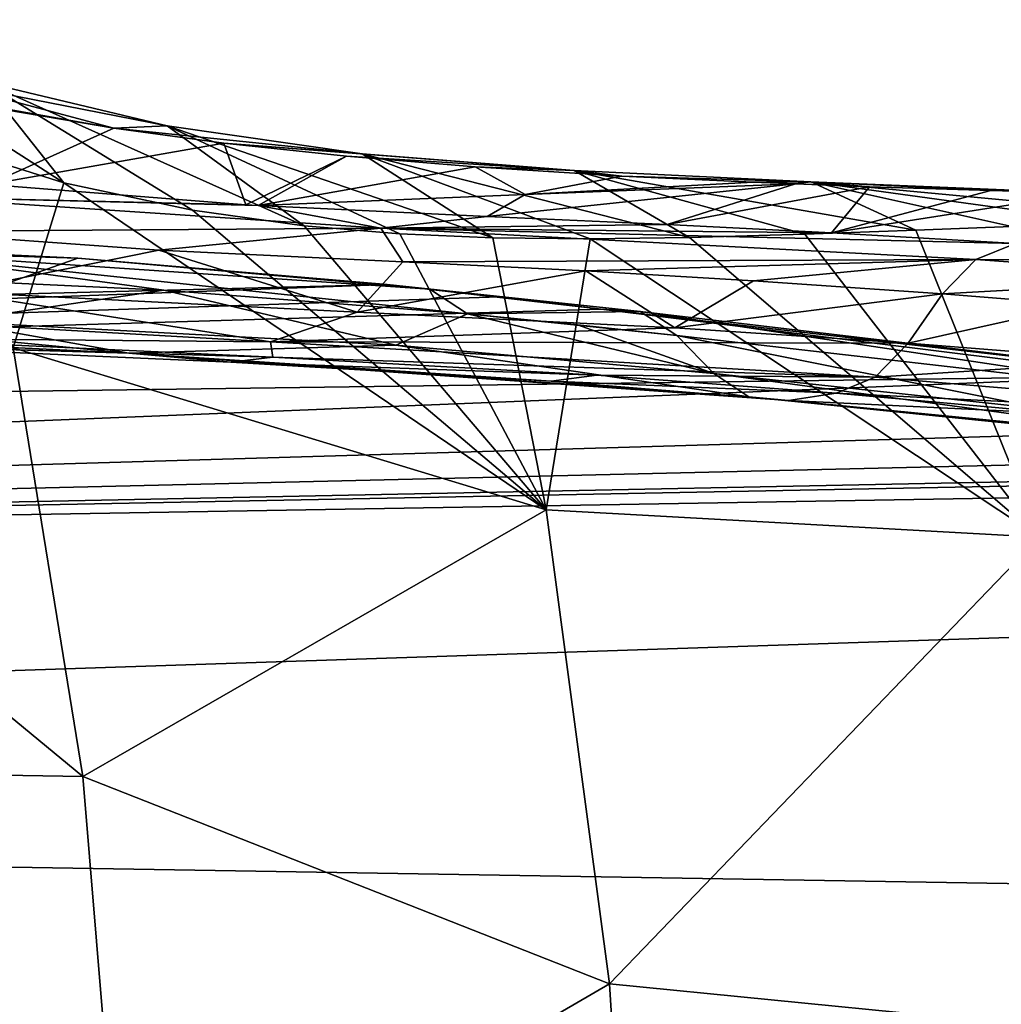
# Model space of a CAD drawing. Header units: millimetres. Extents: x -151 to 151, y -40 to 44.
# Tile 27 of 124: x -134.96 to -131.82, y 17.94 to 21.1. Entities that reach past the tile are written whole.
import ezdxf

# ---------------------------------------------------------------- set-up
doc = ezdxf.new("R2010")
doc.units = ezdxf.units.MM
doc.header["$LTSCALE"] = 45.597872
for name, color, linetype in [('280', 7, 'CONTINUOUS'), ('286', 7, 'CONTINUOUS'), ('299', 7, 'CONTINUOUS'), ('345', 7, 'CONTINUOUS'), ('346', 7, 'CONTINUOUS'), ('347', 7, 'CONTINUOUS'), ('348', 7, 'CONTINUOUS'), ('372', 7, 'CONTINUOUS'), ('373', 7, 'CONTINUOUS'), ('384', 7, 'CONTINUOUS'), ('385', 7, 'CONTINUOUS'), ('403', 7, 'CONTINUOUS'), ('404', 7, 'CONTINUOUS'), ('416', 7, 'CONTINUOUS'), ('417', 7, 'CONTINUOUS'), ('481', 7, 'CONTINUOUS'), ('502', 7, 'CONTINUOUS'), ('527', 7, 'CONTINUOUS'), ('528', 7, 'CONTINUOUS')]:
    doc.layers.add(name, color=color, linetype=linetype)

msp = doc.modelspace()

# ---------------------------------------------------------------- linework, layer by layer
at = {"layer": '280', "color": 7, "linetype": 'CONTINUOUS', "true_color": 0xa2afbf}
for points in [[(-133.7864, 20.2483, -2.4147), (-133.4266, 20.2085, -2.8204), (-147.6824, 19.7344, -2.6126), (-133.7864, 20.2483, -2.4147)], [(-135.1119, 20.2143, -2.307), (-133.7864, 20.2483, -2.4147), (-147.6824, 19.7344, -2.6126), (-135.1119, 20.2143, -2.307)], [(-133.4266, 20.2085, -2.8204), (-133.1005, 20.1696, -3.161), (-147.6824, 19.7344, -2.6126), (-133.4266, 20.2085, -2.8204)], [(-133.1005, 20.1696, -3.161), (-131.3744, 19.9542, -4.5931), (-147.6824, 19.7344, -2.6126), (-133.1005, 20.1696, -3.161)], [(-147.6824, 19.294, -4.9001), (-126.618, 19.7028, -6.1561), (-104.2, 20.034, -7.5941), (-147.6824, 19.294, -4.9001)], [(-147.6824, 18.5893, -7.1209), (-147.6824, 19.294, -4.9001), (-104.2, 20.034, -7.5941), (-147.6824, 18.5893, -7.1209)], [(-104.2, 17.8757, -11.8106), (-147.6824, 18.5893, -7.1209), (-104.2, 20.034, -7.5941), (-104.2, 17.8757, -11.8106)], [(-131.3744, 19.9542, -4.5931), (-130.0393, 19.8149, -5.3431), (-147.6824, 19.294, -4.9001), (-131.3744, 19.9542, -4.5931)], [(-147.6824, 19.7344, -2.6126), (-131.3744, 19.9542, -4.5931), (-147.6824, 19.294, -4.9001), (-147.6824, 19.7344, -2.6126)], [(-130.0393, 19.8149, -5.3431), (-128.9554, 19.7368, -5.7615), (-147.6824, 19.294, -4.9001), (-130.0393, 19.8149, -5.3431)], [(-128.9554, 19.7368, -5.7615), (-127.8418, 19.6963, -6.0324), (-147.6824, 19.294, -4.9001), (-128.9554, 19.7368, -5.7615)], [(-127.8418, 19.6963, -6.0324), (-126.618, 19.7028, -6.1561), (-147.6824, 19.294, -4.9001), (-127.8418, 19.6963, -6.0324)], [(-147.6824, 17.6301, -9.2439), (-147.6824, 18.5893, -7.1209), (-104.2, 17.8757, -11.8106), (-147.6824, 17.6301, -9.2439)]]:
    msp.add_3dface(points, dxfattribs=at)
at = {"layer": '286', "color": 7, "linetype": 'CONTINUOUS', "true_color": 0xa2afbf}
for points in [[(-135.065, 20.8178, 5.1821), (-134.6622, 20.7491, 4.5106), (-135.0636, 20.5685, 3.0654), (-135.065, 20.8178, 5.1821)], [(-134.6622, 20.7491, 4.5106), (-134.309, 20.7013, 3.9439), (-135.0636, 20.5685, 3.0654), (-134.6622, 20.7491, 4.5106)], [(-134.309, 20.7013, 3.9439), (-134.2383, 20.5031, 1.5347), (-135.0636, 20.5685, 3.0654), (-134.309, 20.7013, 3.9439)], [(-133.9163, 20.6593, 3.3373), (-134.2383, 20.5031, 1.5347), (-134.309, 20.7013, 3.9439), (-133.9163, 20.6593, 3.3373)], [(-134.1993, 20.5008, 1.4671), (-134.2383, 20.5031, 1.5347), (-133.9163, 20.6593, 3.3373), (-134.1993, 20.5008, 1.4671)], [(-133.5042, 20.6252, 2.7283), (-134.1993, 20.5008, 1.4671), (-133.9163, 20.6593, 3.3373), (-133.5042, 20.6252, 2.7283)], [(-133.3434, 20.5361, 1.4095), (-134.1993, 20.5008, 1.4671), (-133.5042, 20.6252, 2.7283), (-133.3434, 20.5361, 1.4095)], [(-133.0344, 20.5957, 2.0708), (-133.3434, 20.5361, 1.4095), (-133.5042, 20.6252, 2.7283), (-133.0344, 20.5957, 2.0708)], [(-132.6126, 20.5757, 1.5158), (-133.3434, 20.5361, 1.4095), (-133.0344, 20.5957, 2.0708), (-132.6126, 20.5757, 1.5158)], [(-132.4774, 20.5703, 1.3451), (-133.3434, 20.5361, 1.4095), (-132.6126, 20.5757, 1.5158), (-132.4774, 20.5703, 1.3451)], [(-133.3434, 20.5361, 1.4095), (-132.4774, 20.5703, 1.3451), (-133.4659, 20.4659, 0.2801), (-133.3434, 20.5361, 1.4095)], [(-133.4659, 20.4659, 0.2801), (-132.4774, 20.5703, 1.3451), (-132.8888, 20.4404, -0.5402), (-133.4659, 20.4659, 0.2801)], [(-132.4774, 20.5703, 1.3451), (-132.2399, 20.5616, 1.0541), (-132.8888, 20.4404, -0.5402), (-132.4774, 20.5703, 1.3451)], [(-132.8888, 20.4404, -0.5402), (-132.2399, 20.5616, 1.0541), (-132.3622, 20.4137, -1.2037), (-132.8888, 20.4404, -0.5402)], [(-132.2399, 20.5616, 1.0541), (-131.8518, 20.5495, 0.6027), (-132.3622, 20.4137, -1.2037), (-132.2399, 20.5616, 1.0541)], [(-131.8518, 20.5495, 0.6027), (-131.5504, 20.5413, 0.2725), (-132.3622, 20.4137, -1.2037), (-131.8518, 20.5495, 0.6027)], [(-131.5504, 20.5413, 0.2725), (-131.7725, 20.3792, -1.8531), (-132.3622, 20.4137, -1.2037), (-131.5504, 20.5413, 0.2725)], [(-134.1993, 20.5008, 1.4671), (-133.3434, 20.5361, 1.4095), (-133.4659, 20.4659, 0.2801), (-134.1993, 20.5008, 1.4671)], [(-134.7776, 20.3323, -1.123), (-135.1119, 20.2143, -2.307), (-135.7922, 20.3807, 0.4781), (-134.7776, 20.3323, -1.123)], [(-133.7864, 20.2483, -2.4147), (-135.1119, 20.2143, -2.307), (-134.7776, 20.3323, -1.123), (-133.7864, 20.2483, -2.4147)]]:
    msp.add_3dface(points, dxfattribs=at)
at = {"layer": '299', "color": 7, "linetype": 'CONTINUOUS', "true_color": 0xa2afbf}
for points in [[(-134.8221, 20.5743, 7.6522), (-135.3059, 20.7268, 8.8042), (-134.9842, 20.0457, 9.4283), (-134.8221, 20.5743, 7.6522)], [(-133.2763, 19.5266, 6.5553), (-134.8221, 20.5743, 7.6522), (-134.9842, 20.0457, 9.4283), (-133.2763, 19.5266, 6.5553)], [(-134.4093, 20.4861, 6.7084), (-134.8221, 20.5743, 7.6522), (-133.2763, 19.5266, 6.5553), (-134.4093, 20.4861, 6.7084)], [(-134.0515, 20.4365, 5.918), (-134.4093, 20.4861, 6.7084), (-133.2763, 19.5266, 6.5553), (-134.0515, 20.4365, 5.918)], [(-133.7457, 20.4107, 5.2641), (-134.0515, 20.4365, 5.918), (-133.2763, 19.5266, 6.5553), (-133.7457, 20.4107, 5.2641)], [(-132.0923, 20.4222, 2.144), (-132.4475, 20.4091, 2.7465), (-131.6953, 19.4384, 4.5482), (-132.0923, 20.4222, 2.144)], [(-131.7841, 20.434, 1.6551), (-132.0923, 20.4222, 2.144), (-131.6953, 19.4384, 4.5482), (-131.7841, 20.434, 1.6551)], [(-133.4477, 20.398, 4.6467), (-133.7457, 20.4107, 5.2641), (-133.2763, 19.5266, 6.5553), (-133.4477, 20.398, 4.6467)], [(-133.1352, 20.3948, 4.0224), (-133.4477, 20.398, 4.6467), (-133.2763, 19.5266, 6.5553), (-133.1352, 20.3948, 4.0224)], [(-131.6953, 19.4384, 4.5482), (-133.1352, 20.3948, 4.0224), (-133.2763, 19.5266, 6.5553), (-131.6953, 19.4384, 4.5482)], [(-132.8176, 20.3987, 3.4163), (-133.1352, 20.3948, 4.0224), (-131.6953, 19.4384, 4.5482), (-132.8176, 20.3987, 3.4163)], [(-132.4475, 20.4091, 2.7465), (-132.8176, 20.3987, 3.4163), (-131.6953, 19.4384, 4.5482), (-132.4475, 20.4091, 2.7465)], [(-134.7613, 18.6715, 11.4755), (-134.9842, 20.0457, 9.4283), (-136.3804, 20.0083, 14.376), (-134.7613, 18.6715, 11.4755)], [(-133.2763, 19.5266, 6.5553), (-134.9842, 20.0457, 9.4283), (-134.7613, 18.6715, 11.4755), (-133.2763, 19.5266, 6.5553)], [(-134.7613, 18.6715, 11.4755), (-136.3804, 20.0083, 14.376), (-136.2361, 18.696, 15.8624), (-134.7613, 18.6715, 11.4755)], [(-133.0733, 18.0076, 9.1833), (-133.2763, 19.5266, 6.5553), (-134.7613, 18.6715, 11.4755), (-133.0733, 18.0076, 9.1833)], [(-131.6953, 19.4384, 4.5482), (-133.2763, 19.5266, 6.5553), (-133.0733, 18.0076, 9.1833), (-131.6953, 19.4384, 4.5482)], [(-131.5191, 17.853, 7.6945), (-131.6953, 19.4384, 4.5482), (-133.0733, 18.0076, 9.1833), (-131.5191, 17.853, 7.6945)], [(-134.6303, 17.1014, 13.4726), (-134.7613, 18.6715, 11.4755), (-136.2361, 18.696, 15.8624), (-134.6303, 17.1014, 13.4726)], [(-134.6303, 17.1014, 13.4726), (-136.2361, 18.696, 15.8624), (-136.1753, 17.2898, 17.29), (-134.6303, 17.1014, 13.4726)], [(-133.0733, 18.0076, 9.1833), (-134.7613, 18.6715, 11.4755), (-134.6303, 17.1014, 13.4726), (-133.0733, 18.0076, 9.1833)], [(-132.9607, 16.1757, 11.7187), (-133.0733, 18.0076, 9.1833), (-134.6303, 17.1014, 13.4726), (-132.9607, 16.1757, 11.7187)], [(-131.5191, 17.853, 7.6945), (-133.0733, 18.0076, 9.1833), (-132.9607, 16.1757, 11.7187), (-131.5191, 17.853, 7.6945)]]:
    msp.add_3dface(points, dxfattribs=at)
at = {"layer": '345', "color": 7, "linetype": 'CONTINUOUS', "true_color": 0xa2afbf}
for points in [[(-135.5031, 20.277, 0.648), (-135.1834, 20.1292, 0.4651), (-134.5019, 20.2297, -0.9242), (-135.5031, 20.277, 0.648)], [(-135.1834, 20.1292, 0.4651), (-133.7582, 20.0539, -1.6262), (-134.5019, 20.2297, -0.9242), (-135.1834, 20.1292, 0.4651)], [(-133.7582, 20.0539, -1.6262), (-133.5282, 20.1541, -2.181), (-134.5019, 20.2297, -0.9242), (-133.7582, 20.0539, -1.6262)], [(-132.7395, 19.9631, -2.7764), (-133.5282, 20.1541, -2.181), (-133.7582, 20.0539, -1.6262), (-132.7395, 19.9631, -2.7764)], [(-133.1762, 20.1188, -2.5738), (-133.5282, 20.1541, -2.181), (-132.7395, 19.9631, -2.7764), (-133.1762, 20.1188, -2.5738)], [(-132.8578, 20.0844, -2.9038), (-133.1762, 20.1188, -2.5738), (-132.7395, 19.9631, -2.7764), (-132.8578, 20.0844, -2.9038)]]:
    msp.add_3dface(points, dxfattribs=at)
at = {"layer": '346', "color": 7, "linetype": 'CONTINUOUS', "true_color": 0xa2afbf}
for points in [[(-134.5173, 20.3579, 1.3806), (-135.1795, 20.2243, 2.246), (-135.3488, 20.4184, 2.9316), (-134.5173, 20.3579, 1.3806)], [(-133.882, 20.1599, 0.0335), (-135.1795, 20.2243, 2.246), (-134.5173, 20.3579, 1.3806), (-133.882, 20.1599, 0.0335)], [(-133.7357, 20.3208, 0.1055), (-133.882, 20.1599, 0.0335), (-134.5173, 20.3579, 1.3806), (-133.7357, 20.3208, 0.1055)], [(-133.149, 20.2921, -0.7313), (-133.882, 20.1599, 0.0335), (-133.7357, 20.3208, 0.1055), (-133.149, 20.2921, -0.7313)], [(-132.8636, 20.1093, -1.3459), (-133.882, 20.1599, 0.0335), (-133.149, 20.2921, -0.7313), (-132.8636, 20.1093, -1.3459)], [(-132.6117, 20.2604, -1.4095), (-132.8636, 20.1093, -1.3459), (-133.149, 20.2921, -0.7313), (-132.6117, 20.2604, -1.4095)], [(-132.0067, 20.2178, -2.0769), (-132.8636, 20.1093, -1.3459), (-132.6117, 20.2604, -1.4095), (-132.0067, 20.2178, -2.0769)], [(-132.1161, 20.0599, -2.1707), (-132.8636, 20.1093, -1.3459), (-132.0067, 20.2178, -2.0769), (-132.1161, 20.0599, -2.1707)]]:
    msp.add_3dface(points, dxfattribs=at)
at = {"layer": '347', "color": 7, "linetype": 'CONTINUOUS', "true_color": 0xa2afbf}
for points in [[(-132.8578, 20.0844, -2.9038), (-132.7395, 19.9631, -2.7764), (-131.6715, 19.8479, -3.7181), (-132.8578, 20.0844, -2.9038)], [(-131.1812, 19.8929, -4.286), (-132.8578, 20.0844, -2.9038), (-131.6715, 19.8479, -3.7181), (-131.1812, 19.8929, -4.286)]]:
    msp.add_3dface(points, dxfattribs=at)
at = {"layer": '348', "color": 7, "linetype": 'CONTINUOUS', "true_color": 0xa2afbf}
for points in [[(-132.1161, 20.0599, -2.1707), (-132.0067, 20.2178, -2.0769), (-131.5661, 20.1834, -2.501), (-132.1161, 20.0599, -2.1707)], [(-132.1161, 20.0599, -2.1707), (-131.5661, 20.1834, -2.501), (-131.4031, 20.0039, -2.8245), (-132.1161, 20.0599, -2.1707)]]:
    msp.add_3dface(points, dxfattribs=at)
at = {"layer": '372', "color": 7, "linetype": 'CONTINUOUS', "true_color": 0xa2afbf}
for points in [[(-135.4644, 20.0762, 2.0992), (-134.1522, 20.0148, -0.1416), (-135.5901, 20.0571, 1.8802), (-135.4644, 20.0762, 2.0992)], [(-135.5901, 20.0571, 1.8802), (-134.1522, 20.0148, -0.1416), (-134.287, 19.9994, -0.3239), (-135.5901, 20.0571, 1.8802)], [(-134.1522, 20.0148, -0.1416), (-133.1142, 19.9579, -1.5433), (-134.287, 19.9994, -0.3239), (-134.1522, 20.0148, -0.1416)], [(-134.287, 19.9994, -0.3239), (-133.1142, 19.9579, -1.5433), (-133.2601, 19.9388, -1.701), (-134.287, 19.9994, -0.3239)], [(-133.1142, 19.9579, -1.5433), (-132.3473, 19.8996, -2.3842), (-133.2601, 19.9388, -1.701), (-133.1142, 19.9579, -1.5433)], [(-132.3473, 19.8996, -2.3842), (-132.4996, 19.876, -2.5323), (-133.2601, 19.9388, -1.701), (-132.3473, 19.8996, -2.3842)]]:
    msp.add_3dface(points, dxfattribs=at)
at = {"layer": '373', "color": 7, "linetype": 'CONTINUOUS', "true_color": 0xa2afbf}
for points in [[(-132.4996, 19.876, -2.5323), (-132.3473, 19.8996, -2.3842), (-131.6123, 19.8341, -3.0528), (-132.4996, 19.876, -2.5323)], [(-132.4996, 19.876, -2.5323), (-131.6123, 19.8341, -3.0528), (-131.4626, 19.7755, -3.4427), (-132.4996, 19.876, -2.5323)]]:
    msp.add_3dface(points, dxfattribs=at)
at = {"layer": '384', "color": 7, "linetype": 'CONTINUOUS', "true_color": 0xa2afbf}
for points in [[(-135.1795, 20.2243, 2.246), (-134.16, 20.0645, 0.1889), (-135.6973, 20.152, 2.9386), (-135.1795, 20.2243, 2.246)], [(-135.1795, 20.2243, 2.246), (-133.882, 20.1599, 0.0335), (-134.16, 20.0645, 0.1889), (-135.1795, 20.2243, 2.246)], [(-134.16, 20.0645, 0.1889), (-135.4644, 20.0762, 2.0992), (-135.6973, 20.152, 2.9386), (-134.16, 20.0645, 0.1889)], [(-133.882, 20.1599, 0.0335), (-132.8636, 20.1093, -1.3459), (-134.16, 20.0645, 0.1889), (-133.882, 20.1599, 0.0335)], [(-132.8636, 20.1093, -1.3459), (-132.1161, 20.0599, -2.1707), (-134.16, 20.0645, 0.1889), (-132.8636, 20.1093, -1.3459)], [(-134.1522, 20.0148, -0.1416), (-135.4644, 20.0762, 2.0992), (-134.16, 20.0645, 0.1889), (-134.1522, 20.0148, -0.1416)], [(-132.1161, 20.0599, -2.1707), (-132.2225, 19.9511, -2.266), (-134.16, 20.0645, 0.1889), (-132.1161, 20.0599, -2.1707)], [(-132.2225, 19.9511, -2.266), (-134.1522, 20.0148, -0.1416), (-134.16, 20.0645, 0.1889), (-132.2225, 19.9511, -2.266)], [(-133.1142, 19.9579, -1.5433), (-134.1522, 20.0148, -0.1416), (-132.2225, 19.9511, -2.266), (-133.1142, 19.9579, -1.5433)], [(-132.3473, 19.8996, -2.3842), (-133.1142, 19.9579, -1.5433), (-132.2225, 19.9511, -2.266), (-132.3473, 19.8996, -2.3842)]]:
    msp.add_3dface(points, dxfattribs=at)
at = {"layer": '385', "color": 7, "linetype": 'CONTINUOUS', "true_color": 0xa2afbf}
for points in [[(-132.1161, 20.0599, -2.1707), (-131.4031, 20.0039, -2.8245), (-132.2225, 19.9511, -2.266), (-132.1161, 20.0599, -2.1707)], [(-132.2225, 19.9511, -2.266), (-131.4031, 20.0039, -2.8245), (-130.5787, 19.8123, -3.6026), (-132.2225, 19.9511, -2.266)], [(-132.3473, 19.8996, -2.3842), (-132.2225, 19.9511, -2.266), (-130.5787, 19.8123, -3.6026), (-132.3473, 19.8996, -2.3842)], [(-131.6123, 19.8341, -3.0528), (-132.3473, 19.8996, -2.3842), (-130.5787, 19.8123, -3.6026), (-131.6123, 19.8341, -3.0528)]]:
    msp.add_3dface(points, dxfattribs=at)
at = {"layer": '403', "color": 7, "linetype": 'CONTINUOUS', "true_color": 0xa2afbf}
for points in [[(-134.6138, 20.0286, -0.1515), (-136.0754, 20.1679, 2.0779), (-136.1845, 20.1041, 2.6492), (-134.6138, 20.0286, -0.1515)], [(-135.1834, 20.1292, 0.4651), (-136.0754, 20.1679, 2.0779), (-134.6138, 20.0286, -0.1515), (-135.1834, 20.1292, 0.4651)], [(-135.5901, 20.0571, 1.8802), (-134.6138, 20.0286, -0.1515), (-136.1845, 20.1041, 2.6492), (-135.5901, 20.0571, 1.8802)], [(-133.7582, 20.0539, -1.6262), (-135.1834, 20.1292, 0.4651), (-134.6138, 20.0286, -0.1515), (-133.7582, 20.0539, -1.6262)], [(-135.5901, 20.0571, 1.8802), (-134.287, 19.9994, -0.3239), (-134.6138, 20.0286, -0.1515), (-135.5901, 20.0571, 1.8802)], [(-132.6267, 19.8884, -2.6585), (-133.7582, 20.0539, -1.6262), (-134.6138, 20.0286, -0.1515), (-132.6267, 19.8884, -2.6585)], [(-132.7395, 19.9631, -2.7764), (-133.7582, 20.0539, -1.6262), (-132.6267, 19.8884, -2.6585), (-132.7395, 19.9631, -2.7764)], [(-133.2601, 19.9388, -1.701), (-132.4996, 19.876, -2.5323), (-134.6138, 20.0286, -0.1515), (-133.2601, 19.9388, -1.701)], [(-132.4996, 19.876, -2.5323), (-132.6267, 19.8884, -2.6585), (-134.6138, 20.0286, -0.1515), (-132.4996, 19.876, -2.5323)], [(-134.287, 19.9994, -0.3239), (-133.2601, 19.9388, -1.701), (-134.6138, 20.0286, -0.1515), (-134.287, 19.9994, -0.3239)]]:
    msp.add_3dface(points, dxfattribs=at)
at = {"layer": '404', "color": 7, "linetype": 'CONTINUOUS', "true_color": 0xa2afbf}
for points in [[(-131.6715, 19.8479, -3.7181), (-132.7395, 19.9631, -2.7764), (-130.8736, 19.7099, -4.0761), (-131.6715, 19.8479, -3.7181)], [(-132.7395, 19.9631, -2.7764), (-132.6267, 19.8884, -2.6585), (-130.8736, 19.7099, -4.0761), (-132.7395, 19.9631, -2.7764)], [(-132.4996, 19.876, -2.5323), (-131.4626, 19.7755, -3.4427), (-132.6267, 19.8884, -2.6585), (-132.4996, 19.876, -2.5323)], [(-132.6267, 19.8884, -2.6585), (-131.4626, 19.7755, -3.4427), (-130.8736, 19.7099, -4.0761), (-132.6267, 19.8884, -2.6585)]]:
    msp.add_3dface(points, dxfattribs=at)
at = {"layer": '416', "color": 7, "linetype": 'CONTINUOUS', "true_color": 0xa2afbf}
for points in [[(-133.1005, 20.1696, -3.161), (-133.4266, 20.2085, -2.8204), (-133.7864, 20.2483, -2.4147), (-133.1005, 20.1696, -3.161)], [(-133.1005, 20.1696, -3.161), (-133.7864, 20.2483, -2.4147), (-132.9753, 20.1615, -3.0327), (-133.1005, 20.1696, -3.161)], [(-132.9753, 20.1615, -3.0327), (-133.7864, 20.2483, -2.4147), (-133.6493, 20.2337, -2.2937), (-132.9753, 20.1615, -3.0327)], [(-133.5282, 20.1541, -2.181), (-132.9753, 20.1615, -3.0327), (-133.6493, 20.2337, -2.2937), (-133.5282, 20.1541, -2.181)], [(-133.5282, 20.1541, -2.181), (-132.8578, 20.0844, -2.9038), (-132.9753, 20.1615, -3.0327), (-133.5282, 20.1541, -2.181)], [(-133.5282, 20.1541, -2.181), (-133.1762, 20.1188, -2.5738), (-132.8578, 20.0844, -2.9038), (-133.5282, 20.1541, -2.181)]]:
    msp.add_3dface(points, dxfattribs=at)
at = {"layer": '417', "color": 7, "linetype": 'CONTINUOUS', "true_color": 0xa2afbf}
for points in [[(-131.3744, 19.9542, -4.5931), (-133.1005, 20.1696, -3.161), (-131.1179, 19.9411, -4.5409), (-131.3744, 19.9542, -4.5931)], [(-133.1005, 20.1696, -3.161), (-132.9753, 20.1615, -3.0327), (-131.1179, 19.9411, -4.5409), (-133.1005, 20.1696, -3.161)], [(-132.8578, 20.0844, -2.9038), (-131.1812, 19.8929, -4.286), (-132.9753, 20.1615, -3.0327), (-132.8578, 20.0844, -2.9038)], [(-132.9753, 20.1615, -3.0327), (-131.1812, 19.8929, -4.286), (-131.1179, 19.9411, -4.5409), (-132.9753, 20.1615, -3.0327)]]:
    msp.add_3dface(points, dxfattribs=at)
at = {"layer": '481', "color": 7, "linetype": 'CONTINUOUS', "true_color": 0xa2afbf}
for points in [[(-135.3059, 20.7268, 8.8042), (-134.8221, 20.5743, 7.6522), (-135.6358, 21.0967, 8.3849), (-135.3059, 20.7268, 8.8042)], [(-135.6358, 21.0967, 8.3849), (-134.8221, 20.5743, 7.6522), (-135.0787, 20.8964, 7.0042), (-135.6358, 21.0967, 8.3849)], [(-134.6622, 20.7491, 4.5106), (-135.1962, 20.8438, 5.407), (-135.2437, 20.9044, 5.8386), (-134.6622, 20.7491, 4.5106)], [(-134.491, 20.7564, 5.6247), (-134.6622, 20.7491, 4.5106), (-135.2437, 20.9044, 5.8386), (-134.491, 20.7564, 5.6247)], [(-135.0787, 20.8964, 7.0042), (-134.491, 20.7564, 5.6247), (-135.2437, 20.9044, 5.8386), (-135.0787, 20.8964, 7.0042)], [(-134.8221, 20.5743, 7.6522), (-134.4093, 20.4861, 6.7084), (-135.0787, 20.8964, 7.0042), (-134.8221, 20.5743, 7.6522)], [(-134.4093, 20.4861, 6.7084), (-134.0515, 20.4365, 5.918), (-135.0787, 20.8964, 7.0042), (-134.4093, 20.4861, 6.7084)], [(-135.0787, 20.8964, 7.0042), (-134.0515, 20.4365, 5.918), (-134.491, 20.7564, 5.6247), (-135.0787, 20.8964, 7.0042)], [(-135.1962, 20.8438, 5.407), (-134.6622, 20.7491, 4.5106), (-135.065, 20.8178, 5.1821), (-135.1962, 20.8438, 5.407)], [(-134.6622, 20.7491, 4.5106), (-134.491, 20.7564, 5.6247), (-133.8663, 20.6673, 4.2512), (-134.6622, 20.7491, 4.5106)], [(-134.309, 20.7013, 3.9439), (-134.6622, 20.7491, 4.5106), (-133.8663, 20.6673, 4.2512), (-134.309, 20.7013, 3.9439)], [(-134.0515, 20.4365, 5.918), (-133.7457, 20.4107, 5.2641), (-134.491, 20.7564, 5.6247), (-134.0515, 20.4365, 5.918)], [(-133.7457, 20.4107, 5.2641), (-133.4477, 20.398, 4.6467), (-134.491, 20.7564, 5.6247), (-133.7457, 20.4107, 5.2641)], [(-134.491, 20.7564, 5.6247), (-133.4477, 20.398, 4.6467), (-133.8663, 20.6673, 4.2512), (-134.491, 20.7564, 5.6247)], [(-133.9163, 20.6593, 3.3373), (-134.309, 20.7013, 3.9439), (-133.187, 20.6137, 2.8908), (-133.9163, 20.6593, 3.3373)], [(-134.309, 20.7013, 3.9439), (-133.8663, 20.6673, 4.2512), (-133.187, 20.6137, 2.8908), (-134.309, 20.7013, 3.9439)], [(-133.4477, 20.398, 4.6467), (-133.1352, 20.3948, 4.0224), (-133.8663, 20.6673, 4.2512), (-133.4477, 20.398, 4.6467)], [(-133.1352, 20.3948, 4.0224), (-132.8176, 20.3987, 3.4163), (-133.8663, 20.6673, 4.2512), (-133.1352, 20.3948, 4.0224)], [(-133.8663, 20.6673, 4.2512), (-132.8176, 20.3987, 3.4163), (-133.187, 20.6137, 2.8908), (-133.8663, 20.6673, 4.2512)], [(-133.5042, 20.6252, 2.7283), (-133.9163, 20.6593, 3.3373), (-133.187, 20.6137, 2.8908), (-133.5042, 20.6252, 2.7283)], [(-133.0344, 20.5957, 2.0708), (-133.5042, 20.6252, 2.7283), (-133.187, 20.6137, 2.8908), (-133.0344, 20.5957, 2.0708)], [(-133.0344, 20.5957, 2.0708), (-133.187, 20.6137, 2.8908), (-132.4278, 20.5769, 1.5573), (-133.0344, 20.5957, 2.0708)], [(-132.8176, 20.3987, 3.4163), (-132.4475, 20.4091, 2.7465), (-133.187, 20.6137, 2.8908), (-132.8176, 20.3987, 3.4163)], [(-132.4475, 20.4091, 2.7465), (-132.0923, 20.4222, 2.144), (-133.187, 20.6137, 2.8908), (-132.4475, 20.4091, 2.7465)], [(-133.187, 20.6137, 2.8908), (-132.0923, 20.4222, 2.144), (-132.4278, 20.5769, 1.5573), (-133.187, 20.6137, 2.8908)], [(-132.6126, 20.5757, 1.5158), (-133.0344, 20.5957, 2.0708), (-132.4278, 20.5769, 1.5573), (-132.6126, 20.5757, 1.5158)], [(-132.4774, 20.5703, 1.3451), (-132.6126, 20.5757, 1.5158), (-132.4278, 20.5769, 1.5573), (-132.4774, 20.5703, 1.3451)], [(-132.2399, 20.5616, 1.0541), (-132.4774, 20.5703, 1.3451), (-132.4278, 20.5769, 1.5573), (-132.2399, 20.5616, 1.0541)], [(-131.5504, 20.5413, 0.2725), (-131.8518, 20.5495, 0.6027), (-132.4278, 20.5769, 1.5573), (-131.5504, 20.5413, 0.2725)], [(-131.1432, 20.4565, 0.7388), (-131.5504, 20.5413, 0.2725), (-132.4278, 20.5769, 1.5573), (-131.1432, 20.4565, 0.7388)], [(-131.8518, 20.5495, 0.6027), (-132.2399, 20.5616, 1.0541), (-132.4278, 20.5769, 1.5573), (-131.8518, 20.5495, 0.6027)], [(-132.0923, 20.4222, 2.144), (-131.7841, 20.434, 1.6551), (-132.4278, 20.5769, 1.5573), (-132.0923, 20.4222, 2.144)], [(-131.7841, 20.434, 1.6551), (-131.4737, 20.4456, 1.1937), (-132.4278, 20.5769, 1.5573), (-131.7841, 20.434, 1.6551)], [(-131.4737, 20.4456, 1.1937), (-131.1432, 20.4565, 0.7388), (-132.4278, 20.5769, 1.5573), (-131.4737, 20.4456, 1.1937)]]:
    msp.add_3dface(points, dxfattribs=at)
at = {"layer": '502', "color": 7, "linetype": 'CONTINUOUS', "true_color": 0xa2afbf}
for points in [[(-134.7776, 20.3323, -1.123), (-135.7922, 20.3807, 0.4781), (-135.402, 20.3515, 0.1593), (-134.7776, 20.3323, -1.123)], [(-135.5031, 20.277, 0.648), (-134.5019, 20.2297, -0.9242), (-135.402, 20.3515, 0.1593), (-135.5031, 20.277, 0.648)], [(-133.6493, 20.2337, -2.2937), (-134.7776, 20.3323, -1.123), (-135.402, 20.3515, 0.1593), (-133.6493, 20.2337, -2.2937)], [(-134.5019, 20.2297, -0.9242), (-133.5282, 20.1541, -2.181), (-135.402, 20.3515, 0.1593), (-134.5019, 20.2297, -0.9242)], [(-133.5282, 20.1541, -2.181), (-133.6493, 20.2337, -2.2937), (-135.402, 20.3515, 0.1593), (-133.5282, 20.1541, -2.181)], [(-133.7864, 20.2483, -2.4147), (-134.7776, 20.3323, -1.123), (-133.6493, 20.2337, -2.2937), (-133.7864, 20.2483, -2.4147)]]:
    msp.add_3dface(points, dxfattribs=at)
at = {"layer": '527', "color": 7, "linetype": 'CONTINUOUS', "true_color": 0xa2afbf}
for points in [[(-131.7725, 20.3792, -1.8531), (-130.9701, 20.3259, -2.589), (-131.8994, 20.3288, -1.9766), (-131.7725, 20.3792, -1.8531)], [(-131.0834, 20.2696, -2.7257), (-132.0067, 20.2178, -2.0769), (-131.8994, 20.3288, -1.9766), (-131.0834, 20.2696, -2.7257)], [(-130.9701, 20.3259, -2.589), (-131.0834, 20.2696, -2.7257), (-131.8994, 20.3288, -1.9766), (-130.9701, 20.3259, -2.589)], [(-131.1785, 20.1522, -2.8346), (-132.0067, 20.2178, -2.0769), (-131.0834, 20.2696, -2.7257), (-131.1785, 20.1522, -2.8346)], [(-132.0067, 20.2178, -2.0769), (-131.1785, 20.1522, -2.8346), (-131.5661, 20.1834, -2.501), (-132.0067, 20.2178, -2.0769)]]:
    msp.add_3dface(points, dxfattribs=at)
at = {"layer": '528', "color": 7, "linetype": 'CONTINUOUS', "true_color": 0xa2afbf}
for points in [[(-135.0636, 20.5685, 3.0654), (-134.2383, 20.5031, 1.5347), (-135.3182, 20.5288, 3.1768), (-135.0636, 20.5685, 3.0654)], [(-135.3488, 20.4184, 2.9316), (-135.3182, 20.5288, 3.1768), (-133.8065, 20.4287, 0.4764), (-135.3488, 20.4184, 2.9316)], [(-134.2383, 20.5031, 1.5347), (-134.1993, 20.5008, 1.4671), (-135.3182, 20.5288, 3.1768), (-134.2383, 20.5031, 1.5347)], [(-135.3182, 20.5288, 3.1768), (-134.1993, 20.5008, 1.4671), (-133.8065, 20.4287, 0.4764), (-135.3182, 20.5288, 3.1768)], [(-134.1993, 20.5008, 1.4671), (-133.4659, 20.4659, 0.2801), (-133.8065, 20.4287, 0.4764), (-134.1993, 20.5008, 1.4671)], [(-133.4659, 20.4659, 0.2801), (-132.8888, 20.4404, -0.5402), (-133.8065, 20.4287, 0.4764), (-133.4659, 20.4659, 0.2801)], [(-134.5173, 20.3579, 1.3806), (-135.3488, 20.4184, 2.9316), (-133.8065, 20.4287, 0.4764), (-134.5173, 20.3579, 1.3806)], [(-133.7357, 20.3208, 0.1055), (-134.5173, 20.3579, 1.3806), (-133.8065, 20.4287, 0.4764), (-133.7357, 20.3208, 0.1055)], [(-132.8888, 20.4404, -0.5402), (-132.3622, 20.4137, -1.2037), (-133.8065, 20.4287, 0.4764), (-132.8888, 20.4404, -0.5402)], [(-132.3622, 20.4137, -1.2037), (-131.7725, 20.3792, -1.8531), (-133.8065, 20.4287, 0.4764), (-132.3622, 20.4137, -1.2037)], [(-131.7725, 20.3792, -1.8531), (-131.8994, 20.3288, -1.9766), (-133.8065, 20.4287, 0.4764), (-131.7725, 20.3792, -1.8531)], [(-131.8994, 20.3288, -1.9766), (-133.7357, 20.3208, 0.1055), (-133.8065, 20.4287, 0.4764), (-131.8994, 20.3288, -1.9766)], [(-133.149, 20.2921, -0.7313), (-133.7357, 20.3208, 0.1055), (-131.8994, 20.3288, -1.9766), (-133.149, 20.2921, -0.7313)], [(-132.6117, 20.2604, -1.4095), (-133.149, 20.2921, -0.7313), (-131.8994, 20.3288, -1.9766), (-132.6117, 20.2604, -1.4095)], [(-132.0067, 20.2178, -2.0769), (-132.6117, 20.2604, -1.4095), (-131.8994, 20.3288, -1.9766), (-132.0067, 20.2178, -2.0769)]]:
    msp.add_3dface(points, dxfattribs=at)

doc.saveas('drawing.dxf')
